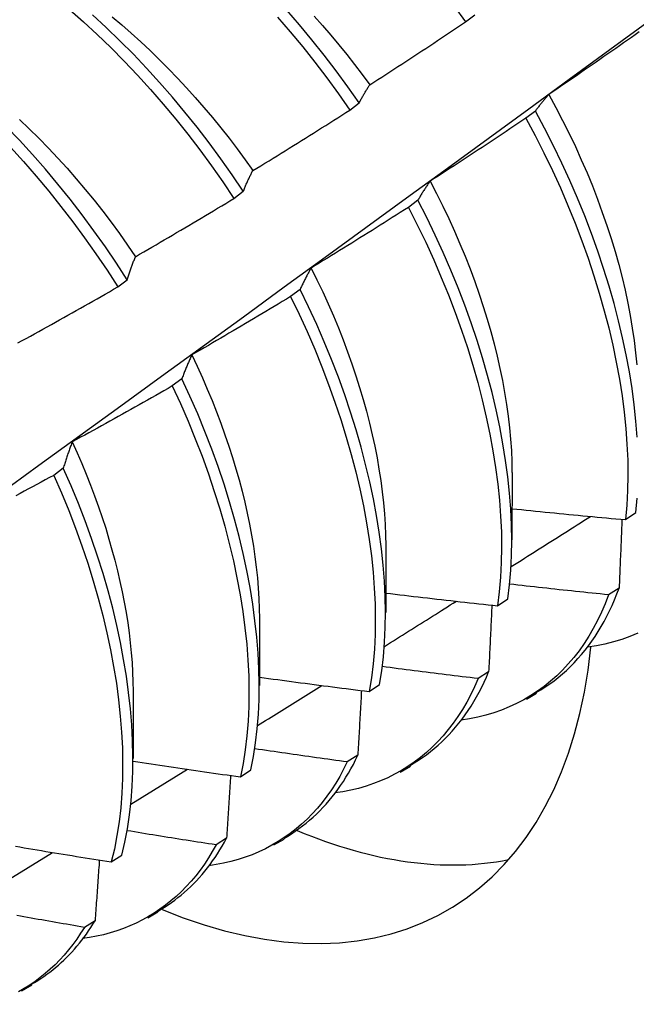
# Model space of a CAD drawing. Header units: inches. Extents: x 0 to 139, y -11 to 90.
# Tile 48 of 59: x 116.687 to 116.857, y 45.27 to 45.541. Entities that reach past the tile are written whole.
import ezdxf

# ---------------------------------------------------------------- set-up
doc = ezdxf.new("R2010")
doc.units = ezdxf.units.IN
doc.header["$LTSCALE"] = 8.352245
doc.header["$MEASUREMENT"] = 0
doc.layers.add('Visible Edges(ANSI)', color=7, linetype='Continuous', lineweight=25)

msp = doc.modelspace()

# ---------------------------------------------------------------- linework, layer by layer
at = {"layer": 'Visible Edges(ANSI)'}
for p, q in [((116.80971, 45.54035), (116.81229, 45.54231)), ((116.77785, 45.51605), (116.78042, 45.51802)), ((116.82899, 45.51578), (116.82638, 45.51379)), ((116.7459, 45.4917), (116.74848, 45.49367)), ((116.79661, 45.49121), (116.79399, 45.48922)), ((116.71387, 45.4673), (116.71646, 45.46928)), ((116.76412, 45.46662), (116.76149, 45.46463)), ((116.73154, 45.442), (116.72891, 45.44001)), ((116.69886, 45.41736), (116.69622, 45.41537)), ((116.82256, 45.41613), (116.82254, 45.39764)), ((116.85383, 45.40318), (116.85668, 45.4051)), ((116.78776, 45.39603), (116.78774, 45.37755)), ((116.85208, 45.38433), (116.84917, 45.38246)), ((116.81857, 45.37945), (116.82142, 45.38137)), ((116.75296, 45.37594), (116.75294, 45.35746)), ((116.81612, 45.36123), (116.81321, 45.35937)), ((116.71817, 45.35585), (116.71814, 45.33737)), ((116.78319, 45.35582), (116.78605, 45.35773)), ((116.82653, 45.35373), (116.82934, 45.35535)), ((116.78006, 45.33825), (116.77714, 45.3364)), ((116.71748, 45.32475), (116.73307, 45.3344)), ((116.7477, 45.33229), (116.75057, 45.33419)), ((116.79173, 45.33363), (116.79454, 45.33526)), ((116.74389, 45.31539), (116.74096, 45.31355)), ((116.75693, 45.31354), (116.75974, 45.31517)), ((116.68251, 45.30322), (116.69593, 45.31146)), ((116.71209, 45.30886), (116.71497, 45.31075)), ((116.72213, 45.29345), (116.72494, 45.29508)), ((116.70761, 45.29265), (116.70467, 45.29082)), ((116.68733, 45.27336), (116.69015, 45.27498))]:
    msp.add_line(p, q, dxfattribs=at)
at = {"layer": 'Visible Edges(ANSI)', "flags": 128}
for points in [[(116.71646, 45.46928), (116.71351, 45.47385), (116.71046, 45.47836), (116.70731, 45.4828), (116.70409, 45.48716), (116.70078, 45.49145), (116.69739, 45.49566), (116.69393, 45.49977), (116.69041, 45.5038), (116.68681, 45.50773), (116.68316, 45.51156), (116.67945, 45.51528), (116.67569, 45.5189), (116.67189, 45.5224), (116.66804, 45.52578), (116.66415, 45.52904), (116.66023, 45.53218), (116.65628, 45.53518), (116.6523, 45.53805), (116.6483, 45.54077), (116.64429, 45.54336)], [(116.70055, 45.54379), (116.7044, 45.5404), (116.7082, 45.53688), (116.71195, 45.53325), (116.71565, 45.52952), (116.7193, 45.52568), (116.72288, 45.52174), (116.7264, 45.5177), (116.72985, 45.51357), (116.73322, 45.50936), (116.73652, 45.50506), (116.73974, 45.50068), (116.74286, 45.49623), (116.7459, 45.4917)], [(116.78042, 45.51802), (116.7773, 45.52248), (116.77408, 45.52686), (116.77079, 45.53115), (116.76741, 45.53537), (116.76396, 45.5395), (116.76044, 45.54353)], [(116.80651, 45.54474), (116.80971, 45.54035)], [(116.61264, 45.36077), (116.62402, 45.36897), (116.63539, 45.37716), (116.64675, 45.38536), (116.6581, 45.39356), (116.66944, 45.40176), (116.68077, 45.40996), (116.69209, 45.41815), (116.7034, 45.42635), (116.71469, 45.43454), (116.72598, 45.44273), (116.73726, 45.45093), (116.74853, 45.45911), (116.75979, 45.4673), (116.77104, 45.47549), (116.78228, 45.48367), (116.79351, 45.49185), (116.80473, 45.50003), (116.81595, 45.5082), (116.82715, 45.51637), (116.83834, 45.52454), (116.84953, 45.53271), (116.8607, 45.54087)], [(116.64178, 45.54154), (116.6458, 45.53895), (116.64979, 45.53621), (116.65377, 45.53333), (116.65772, 45.53032), (116.66164, 45.52718), (116.66552, 45.52391), (116.66937, 45.52052), (116.67317, 45.517), (116.67692, 45.51338), (116.68063, 45.50965), (116.68428, 45.50581), (116.68786, 45.50187), (116.69139, 45.49784), (116.69484, 45.49372), (116.69822, 45.4895), (116.70152, 45.48521), (116.70474, 45.48084), (116.70788, 45.4764), (116.71092, 45.47188), (116.71387, 45.4673)], [(116.74848, 45.49367), (116.74544, 45.49819), (116.74231, 45.50264), (116.73909, 45.50701), (116.73578, 45.5113), (116.7324, 45.51551), (116.72895, 45.51963), (116.72542, 45.52366), (116.72183, 45.5276), (116.71818, 45.53143), (116.71448, 45.53516), (116.71072, 45.53878), (116.70692, 45.54228)], [(116.71232, 45.54171), (116.71497, 45.53949), (116.7176, 45.5372), (116.7202, 45.53485), (116.72278, 45.53244), (116.72533, 45.52997), (116.72785, 45.52744), (116.73035, 45.52486), (116.7328, 45.52221), (116.73523, 45.51952), (116.73762, 45.51678), (116.73997, 45.51399), (116.74228, 45.51115), (116.74455, 45.50826), (116.74678, 45.50533), (116.74896, 45.50236), (116.75109, 45.49935)], [(116.7579, 45.5416), (116.76141, 45.53756), (116.76486, 45.53343), (116.76823, 45.52921), (116.77152, 45.5249), (116.77473, 45.52052), (116.77785, 45.51605)], [(116.768, 45.54189), (116.7703, 45.53932), (116.77257, 45.53671), (116.7748, 45.53406), (116.777, 45.53136), (116.77915, 45.52861), (116.78127, 45.52583), (116.78335, 45.52301)], [(116.78335, 45.52301), (116.78446, 45.52372), (116.78556, 45.52443), (116.78667, 45.52515), (116.78777, 45.52586), (116.78887, 45.52658), (116.78998, 45.52729), (116.79108, 45.52801), (116.79218, 45.52873), (116.79328, 45.52944), (116.79438, 45.53016), (116.79548, 45.53089), (116.79658, 45.53161), (116.79768, 45.53233), (116.79878, 45.53305), (116.79987, 45.53378), (116.80097, 45.5345), (116.80206, 45.53523), (116.80316, 45.53596), (116.80425, 45.53669), (116.80535, 45.53742), (116.80644, 45.53815), (116.80753, 45.53888), (116.80862, 45.53961), (116.80971, 45.54035)], [(116.85761, 45.53757), (116.85653, 45.53681), (116.85545, 45.53605), (116.85438, 45.53529), (116.8533, 45.53453), (116.85222, 45.53378), (116.85114, 45.53302), (116.85006, 45.53227), (116.84898, 45.53151), (116.8479, 45.53076), (116.84681, 45.53001), (116.84573, 45.52926), (116.84465, 45.52851), (116.84356, 45.52776), (116.84248, 45.52702), (116.84139, 45.52627), (116.84031, 45.52552), (116.83922, 45.52478), (116.83813, 45.52404), (116.83704, 45.5233), (116.83596, 45.52255), (116.83487, 45.52181), (116.83378, 45.52108), (116.83269, 45.52034)], [(116.78042, 45.51802), (116.78054, 45.51824), (116.78066, 45.51846), (116.78078, 45.51868), (116.78089, 45.5189), (116.78101, 45.51911), (116.78113, 45.51933), (116.78125, 45.51954), (116.78137, 45.51975), (116.78149, 45.51997), (116.78161, 45.52018), (116.78173, 45.52039), (116.78185, 45.5206), (116.78198, 45.5208), (116.7821, 45.52101), (116.78222, 45.52122), (116.78235, 45.52142), (116.78247, 45.52162), (116.78259, 45.52182), (116.78272, 45.52202), (116.78285, 45.52222), (116.78297, 45.52242), (116.7831, 45.52262), (116.78322, 45.52282), (116.78335, 45.52301)], [(116.83269, 45.52034), (116.83252, 45.52016), (116.83236, 45.51998), (116.83221, 45.5198), (116.83205, 45.51962), (116.83189, 45.51944), (116.83173, 45.51925), (116.83157, 45.51907), (116.83142, 45.51888), (116.83126, 45.5187), (116.83111, 45.51851), (116.83095, 45.51832), (116.8308, 45.51813), (116.83064, 45.51794), (116.83049, 45.51775), (116.83034, 45.51756), (116.83019, 45.51736), (116.83004, 45.51717), (116.82989, 45.51697), (116.82974, 45.51678), (116.82959, 45.51658), (116.82944, 45.51638), (116.82929, 45.51618), (116.82914, 45.51598), (116.82899, 45.51578)], [(116.83269, 45.52034), (116.83463, 45.51678), (116.8365, 45.5132), (116.8383, 45.5096), (116.84002, 45.50599), (116.84166, 45.50237), (116.84323, 45.49875), (116.84471, 45.49512), (116.84612, 45.49149), (116.84745, 45.48786), (116.8487, 45.48424), (116.84987, 45.48063), (116.85096, 45.47704), (116.85196, 45.47346), (116.85288, 45.4699), (116.85372, 45.46637), (116.85447, 45.46287), (116.85514, 45.45939), (116.85572, 45.45595), (116.85621, 45.45255), (116.85662, 45.44919), (116.85693, 45.44587)], [(116.75109, 45.49935), (116.75221, 45.50003), (116.75333, 45.50072), (116.75445, 45.50141), (116.75557, 45.50209), (116.75669, 45.50278), (116.75781, 45.50347), (116.75893, 45.50416), (116.76005, 45.50485), (116.76117, 45.50555), (116.76228, 45.50624), (116.7634, 45.50693), (116.76451, 45.50763), (116.76563, 45.50833), (116.76674, 45.50902), (116.76786, 45.50972), (116.76897, 45.51042), (116.77008, 45.51112), (116.77119, 45.51182), (116.7723, 45.51253), (116.77341, 45.51323), (116.77452, 45.51393), (116.77563, 45.51464), (116.77674, 45.51535), (116.77785, 45.51605)], [(116.6868, 45.51346), (116.68949, 45.51089), (116.69215, 45.50826), (116.69478, 45.50556), (116.69737, 45.5028), (116.69992, 45.49999), (116.70244, 45.49712), (116.70491, 45.49419), (116.70734, 45.49122), (116.70972, 45.48819), (116.71206, 45.48512), (116.71434, 45.482), (116.71658, 45.47884), (116.71876, 45.47564)], [(116.82638, 45.51379), (116.82529, 45.51306), (116.82419, 45.51232), (116.8231, 45.51159), (116.822, 45.51086), (116.82091, 45.51013), (116.81981, 45.5094), (116.81872, 45.50867), (116.81762, 45.50794), (116.81652, 45.50721), (116.81542, 45.50649), (116.81432, 45.50576), (116.81322, 45.50504), (116.81212, 45.50432), (116.81102, 45.5036), (116.80992, 45.50288), (116.80881, 45.50216), (116.80771, 45.50144), (116.80661, 45.50072), (116.8055, 45.5), (116.8044, 45.49929), (116.80329, 45.49857), (116.80218, 45.49786), (116.80108, 45.49715), (116.79997, 45.49644)], [(116.82638, 45.51379), (116.82893, 45.50903), (116.83136, 45.50424), (116.83368, 45.49943), (116.83589, 45.4946), (116.83798, 45.48975), (116.83994, 45.4849), (116.84179, 45.48005), (116.84352, 45.4752), (116.84513, 45.47037), (116.84662, 45.46555), (116.84798, 45.46076), (116.84921, 45.45599), (116.85032, 45.45126), (116.8513, 45.44657), (116.85215, 45.44193), (116.85288, 45.43733), (116.85347, 45.4328), (116.85393, 45.42833), (116.85425, 45.42393), (116.85444, 45.4196), (116.8545, 45.41536), (116.85441, 45.41121), (116.85419, 45.40714), (116.85383, 45.40318)], [(116.85704, 45.42588), (116.85671, 45.43029), (116.85624, 45.43477), (116.85564, 45.4393), (116.85491, 45.4439), (116.85404, 45.44855), (116.85305, 45.45324), (116.85193, 45.45798), (116.85069, 45.46274), (116.84932, 45.46754), (116.84782, 45.47236), (116.84621, 45.4772), (116.84447, 45.48204), (116.84261, 45.48689), (116.84063, 45.49174), (116.83854, 45.49659), (116.83632, 45.50142), (116.83399, 45.50623), (116.83155, 45.51102), (116.82899, 45.51578)], [(116.74848, 45.49367), (116.74859, 45.49392), (116.74869, 45.49417), (116.7488, 45.49442), (116.7489, 45.49466), (116.74901, 45.49491), (116.74911, 45.49515), (116.74922, 45.4954), (116.74932, 45.49564), (116.74943, 45.49588), (116.74954, 45.49612), (116.74965, 45.49636), (116.74975, 45.49659), (116.74986, 45.49683), (116.74997, 45.49706), (116.75008, 45.4973), (116.75019, 45.49753), (116.7503, 45.49776), (116.75041, 45.49799), (116.75053, 45.49822), (116.75064, 45.49845), (116.75075, 45.49868), (116.75086, 45.4989), (116.75097, 45.49913), (116.75109, 45.49935)], [(116.79997, 45.49644), (116.79982, 45.49623), (116.79968, 45.49602), (116.79953, 45.49582), (116.79939, 45.49561), (116.79924, 45.4954), (116.7991, 45.49519), (116.79895, 45.49497), (116.79881, 45.49476), (116.79867, 45.49455), (116.79853, 45.49433), (116.79839, 45.49412), (116.79825, 45.4939), (116.79811, 45.49368), (116.79797, 45.49346), (116.79783, 45.49324), (116.79769, 45.49302), (116.79755, 45.4928), (116.79742, 45.49257), (116.79728, 45.49235), (116.79714, 45.49212), (116.79701, 45.4919), (116.79687, 45.49167), (116.79674, 45.49144), (116.79661, 45.49121)], [(116.79997, 45.49644), (116.80176, 45.49302), (116.80347, 45.48958), (116.80512, 45.48613), (116.8067, 45.48267), (116.80821, 45.47921), (116.80964, 45.47574), (116.811, 45.47227), (116.81229, 45.46881), (116.81351, 45.46535), (116.81465, 45.4619), (116.81572, 45.45846), (116.81671, 45.45503), (116.81762, 45.45163), (116.81846, 45.44824), (116.81923, 45.44487), (116.81991, 45.44154), (116.82052, 45.43823), (116.82105, 45.43495), (116.8215, 45.43171), (116.82187, 45.42851), (116.82216, 45.42534), (116.82237, 45.42223), (116.8225, 45.41915), (116.82254, 45.41613)], [(116.71876, 45.47564), (116.7199, 45.4763), (116.72103, 45.47695), (116.72217, 45.47761), (116.72331, 45.47827), (116.72444, 45.47894), (116.72558, 45.4796), (116.72671, 45.48026), (116.72784, 45.48093), (116.72898, 45.48159), (116.73011, 45.48226), (116.73124, 45.48293), (116.73237, 45.4836), (116.7335, 45.48427), (116.73463, 45.48494), (116.73576, 45.48561), (116.73689, 45.48628), (116.73802, 45.48696), (116.73915, 45.48763), (116.74027, 45.48831), (116.7414, 45.48899), (116.74253, 45.48966), (116.74365, 45.49034), (116.74478, 45.49102), (116.7459, 45.4917)], [(116.79399, 45.48922), (116.79288, 45.48851), (116.79176, 45.48781), (116.79065, 45.4871), (116.78954, 45.4864), (116.78843, 45.48569), (116.78732, 45.48499), (116.7862, 45.48429), (116.78509, 45.48359), (116.78397, 45.48289), (116.78286, 45.48219), (116.78174, 45.48149), (116.78062, 45.48079), (116.7795, 45.4801), (116.77839, 45.4794), (116.77727, 45.47871), (116.77615, 45.47802), (116.77503, 45.47732), (116.77391, 45.47663), (116.77279, 45.47594), (116.77166, 45.47525), (116.77054, 45.47457), (116.76942, 45.47388), (116.76829, 45.4732), (116.76717, 45.47251)], [(116.79399, 45.48922), (116.79643, 45.48443), (116.79876, 45.47962), (116.80098, 45.47479), (116.80307, 45.46995), (116.80505, 45.4651), (116.8069, 45.46025), (116.80864, 45.4554), (116.81025, 45.45057), (116.81174, 45.44575), (116.8131, 45.44095), (116.81434, 45.43619), (116.81546, 45.43146), (116.81644, 45.42676), (116.8173, 45.42212), (116.81803, 45.41752), (116.81862, 45.41298), (116.81909, 45.40851), (116.81942, 45.40411), (116.81962, 45.39978), (116.81968, 45.39553), (116.81961, 45.39136), (116.8194, 45.38729), (116.81906, 45.38332), (116.81857, 45.37945)], [(116.82142, 45.38137), (116.8219, 45.38524), (116.82224, 45.38922), (116.82243, 45.3933), (116.82249, 45.39747), (116.82242, 45.40172), (116.82221, 45.40606), (116.82187, 45.41047), (116.82139, 45.41495), (116.82079, 45.41949), (116.82005, 45.42409), (116.81918, 45.42874), (116.81819, 45.43344), (116.81707, 45.43817), (116.81582, 45.44294), (116.81444, 45.44774), (116.81294, 45.45256), (116.81132, 45.45739), (116.80958, 45.46224), (116.80771, 45.46709), (116.80573, 45.47194), (116.80362, 45.47678), (116.8014, 45.48161), (116.79906, 45.48642), (116.79661, 45.49121)], [(116.71646, 45.46928), (116.71655, 45.46955), (116.71665, 45.46983), (116.71674, 45.47011), (116.71683, 45.47038), (116.71692, 45.47065), (116.71701, 45.47093), (116.71711, 45.4712), (116.7172, 45.47147), (116.7173, 45.47174), (116.71739, 45.47201), (116.71749, 45.47227), (116.71758, 45.47254), (116.71768, 45.4728), (116.71777, 45.47307), (116.71787, 45.47333), (116.71797, 45.47359), (116.71806, 45.47385), (116.71816, 45.47411), (116.71826, 45.47437), (116.71836, 45.47462), (116.71846, 45.47488), (116.71856, 45.47513), (116.71866, 45.47539), (116.71876, 45.47564)], [(116.76717, 45.47251), (116.76704, 45.47228), (116.7669, 45.47204), (116.76677, 45.47181), (116.76664, 45.47157), (116.76651, 45.47133), (116.76638, 45.47109), (116.76625, 45.47085), (116.76612, 45.47061), (116.76599, 45.47037), (116.76586, 45.47013), (116.76574, 45.46988), (116.76561, 45.46964), (116.76548, 45.46939), (116.76536, 45.46915), (116.76523, 45.4689), (116.76511, 45.46865), (116.76498, 45.4684), (116.76486, 45.46815), (116.76473, 45.46789), (116.76461, 45.46764), (116.76449, 45.46739), (116.76437, 45.46713), (116.76424, 45.46687), (116.76412, 45.46662)], [(116.76717, 45.47251), (116.7688, 45.46923), (116.77038, 45.46594), (116.77188, 45.46265), (116.77332, 45.45935), (116.77469, 45.45604), (116.776, 45.45273), (116.77724, 45.44943), (116.77842, 45.44613), (116.77952, 45.44284), (116.78056, 45.43956), (116.78153, 45.43629), (116.78243, 45.43303), (116.78327, 45.4298), (116.78403, 45.42658), (116.78472, 45.42338), (116.78534, 45.42021), (116.78589, 45.41707), (116.78637, 45.41395), (116.78678, 45.41087), (116.78712, 45.40783), (116.78738, 45.40482), (116.78757, 45.40185), (116.78769, 45.39893), (116.78773, 45.39605)], [(116.68636, 45.45188), (116.68751, 45.45251), (116.68866, 45.45314), (116.68982, 45.45378), (116.69097, 45.45441), (116.69212, 45.45504), (116.69327, 45.45568), (116.69442, 45.45632), (116.69557, 45.45696), (116.69672, 45.45759), (116.69786, 45.45823), (116.69901, 45.45887), (116.70016, 45.45952), (116.7013, 45.46016), (116.70245, 45.4608), (116.70359, 45.46145), (116.70474, 45.4621), (116.70588, 45.46274), (116.70703, 45.46339), (116.70817, 45.46404), (116.70931, 45.46469), (116.71045, 45.46534), (116.71159, 45.46599), (116.71273, 45.46665), (116.71387, 45.4673)], [(116.76149, 45.46463), (116.76037, 45.46395), (116.75924, 45.46327), (116.75811, 45.46259), (116.75698, 45.46191), (116.75586, 45.46123), (116.75473, 45.46056), (116.7536, 45.45988), (116.75246, 45.45921), (116.75133, 45.45853), (116.7502, 45.45786), (116.74907, 45.45719), (116.74793, 45.45652), (116.7468, 45.45585), (116.74567, 45.45518), (116.74453, 45.45452), (116.7434, 45.45385), (116.74226, 45.45319), (116.74112, 45.45252), (116.73998, 45.45186), (116.73885, 45.4512), (116.73771, 45.45054), (116.73657, 45.44988), (116.73543, 45.44922), (116.73429, 45.44857)], [(116.76149, 45.46463), (116.76384, 45.45981), (116.76606, 45.45498), (116.76817, 45.45014), (116.77015, 45.44529), (116.77201, 45.44044), (116.77376, 45.43559), (116.77537, 45.43076), (116.77687, 45.42594), (116.77824, 45.42115), (116.77948, 45.41638), (116.7806, 45.41165), (116.78159, 45.40695), (116.78245, 45.40231), (116.78318, 45.39771), (116.78378, 45.39317), (116.78425, 45.38869), (116.78459, 45.38428), (116.78479, 45.37995), (116.78487, 45.37569), (116.7848, 45.37152), (116.78461, 45.36745), (116.78427, 45.36347), (116.7838, 45.35959), (116.78319, 45.35582)], [(116.78605, 45.35773), (116.78665, 45.3615), (116.78712, 45.36539), (116.78744, 45.36938), (116.78763, 45.37346), (116.78768, 45.37764), (116.7876, 45.3819), (116.78738, 45.38624), (116.78703, 45.39065), (116.78655, 45.39513), (116.78594, 45.39968), (116.7852, 45.40428), (116.78433, 45.40893), (116.78333, 45.41363), (116.7822, 45.41837), (116.78095, 45.42313), (116.77957, 45.42793), (116.77807, 45.43275), (116.77644, 45.43759), (116.77469, 45.44243), (116.77282, 45.44728), (116.77082, 45.45213), (116.76871, 45.45697), (116.76648, 45.4618), (116.76412, 45.46662)], [(116.73429, 45.44857), (116.73417, 45.44831), (116.73405, 45.44804), (116.73393, 45.44778), (116.73381, 45.44751), (116.73369, 45.44725), (116.73357, 45.44698), (116.73346, 45.44671), (116.73334, 45.44645), (116.73322, 45.44618), (116.73311, 45.4459), (116.73299, 45.44563), (116.73288, 45.44536), (116.73277, 45.44509), (116.73265, 45.44481), (116.73254, 45.44453), (116.73243, 45.44426), (116.73231, 45.44398), (116.7322, 45.4437), (116.73209, 45.44342), (116.73198, 45.44314), (116.73187, 45.44285), (116.73176, 45.44257), (116.73165, 45.44228), (116.73154, 45.442)], [(116.73429, 45.44857), (116.73578, 45.44544), (116.7372, 45.4423), (116.73857, 45.43916), (116.73988, 45.43602), (116.74113, 45.43287), (116.74231, 45.42973), (116.74344, 45.42659), (116.7445, 45.42346), (116.7455, 45.42034), (116.74644, 45.41722), (116.74732, 45.41412), (116.74814, 45.41104), (116.74889, 45.40797), (116.74958, 45.40492), (116.7502, 45.40189), (116.75077, 45.39889), (116.75126, 45.39591), (116.7517, 45.39296), (116.75206, 45.39004), (116.75237, 45.38715), (116.7526, 45.3843), (116.75278, 45.38148), (116.75288, 45.3787), (116.75292, 45.37596)], [(116.72891, 45.44001), (116.72776, 45.43935), (116.72662, 45.4387), (116.72548, 45.43805), (116.72433, 45.4374), (116.72319, 45.43675), (116.72204, 45.4361), (116.7209, 45.43545), (116.71975, 45.43481), (116.7186, 45.43416), (116.71745, 45.43352), (116.7163, 45.43287), (116.71516, 45.43223), (116.71401, 45.43159), (116.71286, 45.43095), (116.7117, 45.43031), (116.71055, 45.42967), (116.7094, 45.42904), (116.70825, 45.4284), (116.7071, 45.42777), (116.70594, 45.42713), (116.70479, 45.4265), (116.70363, 45.42587), (116.70248, 45.42524), (116.70132, 45.42461)], [(116.72891, 45.44001), (116.73114, 45.43518), (116.73326, 45.43033), (116.73525, 45.42548), (116.73713, 45.42063), (116.73887, 45.41579), (116.7405, 45.41095), (116.742, 45.40614), (116.74337, 45.40134), (116.74462, 45.39657), (116.74574, 45.39184), (116.74673, 45.38714), (116.7476, 45.38249), (116.74833, 45.3779), (116.74894, 45.37335), (116.74942, 45.36887), (116.74976, 45.36446), (116.74997, 45.36012), (116.75005, 45.35586), (116.75, 45.35169), (116.74981, 45.3476), (116.74948, 45.34362), (116.74903, 45.33973), (116.74843, 45.33595), (116.7477, 45.33229)], [(116.75057, 45.33419), (116.75129, 45.33786), (116.75188, 45.34164), (116.75233, 45.34554), (116.75264, 45.34953), (116.75282, 45.35362), (116.75286, 45.35781), (116.75277, 45.36207), (116.75255, 45.36642), (116.7522, 45.37083), (116.75171, 45.37532), (116.75109, 45.37987), (116.75035, 45.38447), (116.74947, 45.38912), (116.74847, 45.39382), (116.74734, 45.39856), (116.74608, 45.40333), (116.7447, 45.40813), (116.74319, 45.41294), (116.74156, 45.41778), (116.7398, 45.42263), (116.73792, 45.42748), (116.73591, 45.43233), (116.73379, 45.43717), (116.73154, 45.442)], [(116.70132, 45.42461), (116.70121, 45.42432), (116.70111, 45.42403), (116.701, 45.42374), (116.70089, 45.42344), (116.70079, 45.42315), (116.70068, 45.42285), (116.70058, 45.42256), (116.70047, 45.42226), (116.70037, 45.42196), (116.70026, 45.42166), (116.70016, 45.42136), (116.70006, 45.42106), (116.69996, 45.42076), (116.69985, 45.42046), (116.69975, 45.42015), (116.69965, 45.41985), (116.69955, 45.41954), (116.69945, 45.41923), (116.69935, 45.41892), (116.69925, 45.41861), (116.69916, 45.4183), (116.69906, 45.41799), (116.69896, 45.41768), (116.69886, 45.41736)], [(116.70132, 45.42461), (116.70267, 45.42163), (116.70396, 45.41865), (116.70519, 45.41567), (116.70638, 45.41269), (116.7075, 45.4097), (116.70857, 45.40673), (116.70959, 45.40376), (116.71055, 45.40079), (116.71145, 45.39784), (116.71229, 45.3949), (116.71308, 45.39197), (116.71382, 45.38905), (116.71449, 45.38615), (116.71511, 45.38327), (116.71567, 45.38041), (116.71618, 45.37757), (116.71662, 45.37476), (116.71701, 45.37197), (116.71734, 45.36921), (116.71761, 45.36648), (116.71783, 45.36378), (116.71798, 45.36111), (116.71807, 45.35847), (116.71811, 45.35588)], [(116.71497, 45.31075), (116.71581, 45.31431), (116.71652, 45.31799), (116.7171, 45.32179), (116.71753, 45.32569), (116.71784, 45.32969), (116.71801, 45.33379), (116.71805, 45.33798), (116.71795, 45.34225), (116.71772, 45.34659), (116.71736, 45.35102), (116.71687, 45.3555), (116.71625, 45.36005), (116.7155, 45.36466), (116.71462, 45.36931), (116.71362, 45.37401), (116.71248, 45.37875), (116.71122, 45.38352), (116.70983, 45.38832), (116.70831, 45.39314), (116.70667, 45.39797), (116.70491, 45.40282), (116.70302, 45.40767), (116.701, 45.41252), (116.69886, 45.41736)], [(116.69622, 45.41537), (116.69506, 45.41475), (116.6939, 45.41412), (116.69274, 45.4135), (116.69158, 45.41287), (116.69042, 45.41225), (116.68926, 45.41163), (116.6881, 45.41101), (116.68694, 45.41039), (116.68577, 45.40977)], [(116.69622, 45.41537), (116.69835, 45.41053), (116.70035, 45.40568), (116.70223, 45.40083), (116.70399, 45.39598), (116.70562, 45.39115), (116.70713, 45.38633), (116.70851, 45.38153), (116.70976, 45.37676), (116.71089, 45.37203), (116.71188, 45.36733), (116.71275, 45.36268), (116.71349, 45.35808), (116.7141, 45.35354), (116.71458, 45.34905), (116.71493, 45.34464), (116.71515, 45.3403), (116.71523, 45.33603), (116.71519, 45.33185), (116.71501, 45.32776), (116.71469, 45.32377), (116.71424, 45.31987), (116.71366, 45.31609), (116.71294, 45.31241), (116.71209, 45.30886)], [(116.85668, 45.4051), (116.85703, 45.40907)], [(116.82255, 45.4062), (116.82385, 45.40607), (116.82515, 45.40593), (116.82645, 45.4058), (116.82776, 45.40567), (116.82906, 45.40553), (116.83036, 45.4054), (116.83166, 45.40527), (116.83297, 45.40514), (116.83427, 45.40501), (116.83557, 45.40488), (116.83688, 45.40476), (116.83818, 45.40463), (116.83948, 45.40451), (116.84079, 45.40438), (116.84209, 45.40426), (116.8434, 45.40413), (116.8447, 45.40401), (116.846, 45.40389), (116.84731, 45.40377), (116.84861, 45.40365), (116.84992, 45.40353), (116.85122, 45.40341), (116.85253, 45.40329), (116.85383, 45.40318)], [(116.8223, 45.39022), (116.82322, 45.39079), (116.82413, 45.39137), (116.82504, 45.39195), (116.82596, 45.39252), (116.82687, 45.3931), (116.82778, 45.39368), (116.8287, 45.39425), (116.82961, 45.39483), (116.83052, 45.39541), (116.83144, 45.39598), (116.83235, 45.39656), (116.83326, 45.39714), (116.83417, 45.39772), (116.83509, 45.39829), (116.836, 45.39887), (116.83691, 45.39945), (116.83782, 45.40003), (116.83874, 45.4006), (116.83965, 45.40118), (116.84056, 45.40176), (116.84147, 45.40234), (116.84239, 45.40291), (116.8433, 45.40349), (116.84421, 45.40407)], [(116.85285, 45.40327), (116.85282, 45.40248), (116.85279, 45.4017), (116.85276, 45.40091), (116.85273, 45.40013), (116.8527, 45.39934), (116.85266, 45.39856), (116.85263, 45.39777), (116.8526, 45.39698), (116.85257, 45.3962), (116.85254, 45.39541), (116.85251, 45.39462), (116.85247, 45.39383), (116.85244, 45.39304), (116.85241, 45.39225), (116.85238, 45.39146), (116.85234, 45.39067), (116.85231, 45.38988), (116.85228, 45.38909), (116.85224, 45.3883), (116.85221, 45.38751), (116.85218, 45.38671), (116.85214, 45.38592), (116.85211, 45.38513), (116.85208, 45.38433)], [(116.78775, 45.38296), (116.78903, 45.38281), (116.79031, 45.38265), (116.79159, 45.3825), (116.79288, 45.38235), (116.79416, 45.3822), (116.79544, 45.38204), (116.79673, 45.38189), (116.79801, 45.38174), (116.79929, 45.38159), (116.80058, 45.38145), (116.80186, 45.3813), (116.80315, 45.38115), (116.80443, 45.38101), (116.80572, 45.38086), (116.807, 45.38072), (116.80829, 45.38057), (116.80957, 45.38043), (116.81086, 45.38029), (116.81214, 45.38015), (116.81343, 45.38001), (116.81471, 45.37987), (116.816, 45.37973), (116.81728, 45.37959), (116.81857, 45.37945)], [(116.84917, 45.38246), (116.84804, 45.38258), (116.8469, 45.38269), (116.84576, 45.38281), (116.84463, 45.38292), (116.84349, 45.38304), (116.84235, 45.38316), (116.84122, 45.38328), (116.84008, 45.3834), (116.83895, 45.38352), (116.83781, 45.38364), (116.83667, 45.38376), (116.83554, 45.38388), (116.8344, 45.384), (116.83327, 45.38413), (116.83213, 45.38425), (116.831, 45.38437), (116.82986, 45.3845), (116.82873, 45.38463), (116.82759, 45.38475), (116.82646, 45.38488), (116.82532, 45.38501), (116.82419, 45.38514), (116.82305, 45.38527), (116.82192, 45.3854)], [(116.82924, 45.35552), (116.8305, 45.35628), (116.83174, 45.35707), (116.83295, 45.35791), (116.83414, 45.35879), (116.8353, 45.3597), (116.83644, 45.36066), (116.83755, 45.36165), (116.83864, 45.36269), (116.8397, 45.36376), (116.84073, 45.36487), (116.84173, 45.36602), (116.84271, 45.36721), (116.84366, 45.36843), (116.84458, 45.3697), (116.84546, 45.371), (116.84632, 45.37233), (116.84715, 45.37371), (116.84795, 45.37512), (116.84872, 45.37656), (116.84945, 45.37805), (116.85016, 45.37956), (116.85083, 45.38112), (116.85147, 45.38271), (116.85208, 45.38433)], [(116.78737, 45.36825), (116.7882, 45.36877), (116.78903, 45.36929), (116.78986, 45.36981), (116.79068, 45.37033), (116.79151, 45.37085), (116.79234, 45.37136), (116.79316, 45.37188), (116.79399, 45.3724), (116.79481, 45.37292), (116.79564, 45.37344), (116.79647, 45.37396), (116.79729, 45.37448), (116.79812, 45.375), (116.79895, 45.37551), (116.79977, 45.37603), (116.8006, 45.37655), (116.80142, 45.37707), (116.80225, 45.37759), (116.80308, 45.37811), (116.8039, 45.37863), (116.80473, 45.37915), (116.80555, 45.37967), (116.80638, 45.38019), (116.80721, 45.38071)], [(116.84917, 45.38246), (116.84823, 45.38001), (116.84721, 45.37764), (116.84612, 45.37536), (116.84495, 45.37315), (116.84372, 45.37104), (116.84241, 45.369), (116.84103, 45.36706), (116.83959, 45.3652), (116.83808, 45.36342), (116.8365, 45.36174), (116.83487, 45.36014), (116.83317, 45.35864), (116.83141, 45.35722), (116.8296, 45.3559), (116.82772, 45.35467), (116.8258, 45.35354), (116.82381, 45.3525), (116.82178, 45.35155), (116.81969, 45.3507), (116.81756, 45.34995), (116.81537, 45.3493), (116.81315, 45.34874), (116.81087, 45.34828), (116.80855, 45.34793)], [(116.817, 45.37962), (116.81697, 45.37886), (116.81693, 45.3781), (116.8169, 45.37733), (116.81686, 45.37657), (116.81683, 45.37581), (116.81679, 45.37505), (116.81675, 45.37428), (116.81672, 45.37352), (116.81668, 45.37275), (116.81665, 45.37199), (116.81661, 45.37122), (116.81657, 45.37046), (116.81654, 45.36969), (116.8165, 45.36892), (116.81646, 45.36816), (116.81643, 45.36739), (116.81639, 45.36662), (116.81635, 45.36585), (116.81631, 45.36508), (116.81627, 45.36431), (116.81624, 45.36354), (116.8162, 45.36277), (116.81616, 45.362), (116.81612, 45.36123)], [(116.85721, 45.37191), (116.85503, 45.37099), (116.8528, 45.37017), (116.85052, 45.36946), (116.84818, 45.36886), (116.8458, 45.36838), (116.84336, 45.368)], [(116.81321, 45.35937), (116.81211, 45.3595), (116.81101, 45.35963), (116.80991, 45.35977), (116.80881, 45.3599), (116.80771, 45.36003), (116.80661, 45.36016), (116.80551, 45.3603), (116.80441, 45.36043), (116.8033, 45.36057), (116.8022, 45.36071), (116.8011, 45.36084), (116.8, 45.36098), (116.7989, 45.36112), (116.79781, 45.36126), (116.79671, 45.36139), (116.79561, 45.36153), (116.79451, 45.36168), (116.79341, 45.36182), (116.79231, 45.36196), (116.79121, 45.3621), (116.79011, 45.36224), (116.78901, 45.36239), (116.78791, 45.36253), (116.78682, 45.36268)], [(116.75294, 45.35978), (116.7542, 45.35961), (116.75546, 45.35943), (116.75672, 45.35926), (116.75798, 45.35909), (116.75924, 45.35892), (116.7605, 45.35875), (116.76175, 45.35858), (116.76301, 45.35841), (116.76427, 45.35825), (116.76553, 45.35808), (116.76679, 45.35791), (116.76805, 45.35775), (116.76931, 45.35758), (116.77058, 45.35742), (116.77184, 45.35726), (116.7731, 45.35709), (116.77436, 45.35693), (116.77562, 45.35677), (116.77688, 45.35661), (116.77814, 45.35645), (116.77941, 45.35629), (116.78067, 45.35613), (116.78193, 45.35598), (116.78319, 45.35582)], [(116.81321, 45.35937), (116.81223, 45.35714), (116.81119, 45.35497), (116.81008, 45.35289), (116.8089, 45.35088), (116.80766, 45.34895), (116.80636, 45.3471), (116.805, 45.34532), (116.80357, 45.34363), (116.80209, 45.34202), (116.80055, 45.34048), (116.79896, 45.33903), (116.79731, 45.33766), (116.79561, 45.33637), (116.79385, 45.33517), (116.79205, 45.33405), (116.79019, 45.33301), (116.78829, 45.33206), (116.78634, 45.3312), (116.78435, 45.33042), (116.78231, 45.32973), (116.78023, 45.32913), (116.77811, 45.32862), (116.77595, 45.32819), (116.77374, 45.32786)], [(116.79444, 45.33543), (116.79561, 45.33612), (116.79676, 45.33685), (116.79788, 45.33761), (116.79898, 45.33841), (116.80007, 45.33924), (116.80113, 45.3401), (116.80217, 45.341), (116.80318, 45.34193), (116.80417, 45.3429), (116.80515, 45.3439), (116.80609, 45.34493), (116.80702, 45.34599), (116.80791, 45.34708), (116.80879, 45.34821), (116.80964, 45.34937), (116.81046, 45.35056), (116.81126, 45.35179), (116.81204, 45.35304), (116.81279, 45.35433), (116.81351, 45.35565), (116.8142, 45.357), (116.81487, 45.35838), (116.81551, 45.35979), (116.81612, 45.36123)], [(116.75243, 45.34643), (116.75317, 45.34689), (116.75391, 45.34735), (116.75465, 45.34781), (116.75539, 45.34827), (116.75613, 45.34873), (116.75686, 45.34919), (116.7576, 45.34965), (116.75834, 45.35011), (116.75908, 45.35057), (116.75982, 45.35103), (116.76056, 45.35149), (116.7613, 45.35195), (116.76204, 45.35242), (116.76278, 45.35288), (116.76351, 45.35334), (116.76425, 45.3538), (116.76499, 45.35426), (116.76573, 45.35472), (116.76647, 45.35518), (116.76721, 45.35564), (116.76794, 45.3561), (116.76868, 45.35656), (116.76942, 45.35702), (116.77016, 45.35748)], [(116.78105, 45.35609), (116.78101, 45.35535), (116.78097, 45.35461), (116.78093, 45.35387), (116.78089, 45.35313), (116.78085, 45.35239), (116.78081, 45.35165), (116.78077, 45.35091), (116.78073, 45.35016), (116.78069, 45.34942), (116.78064, 45.34868), (116.7806, 45.34794), (116.78056, 45.3472), (116.78052, 45.34645), (116.78048, 45.34571), (116.78044, 45.34496), (116.7804, 45.34422), (116.78036, 45.34348), (116.78031, 45.34273), (116.78027, 45.34198), (116.78023, 45.34124), (116.78019, 45.34049), (116.78014, 45.33975), (116.7801, 45.339), (116.78006, 45.33825)], [(116.77714, 45.3364), (116.77608, 45.33655), (116.77501, 45.33669), (116.77395, 45.33684), (116.77289, 45.33698), (116.77182, 45.33713), (116.77076, 45.33728), (116.7697, 45.33742), (116.76864, 45.33757), (116.76757, 45.33772), (116.76651, 45.33787), (116.76545, 45.33802), (116.76439, 45.33817), (116.76333, 45.33832), (116.76226, 45.33848), (116.7612, 45.33863), (116.76014, 45.33878), (116.75908, 45.33894), (116.75802, 45.33909), (116.75696, 45.33925), (116.7559, 45.3394), (116.75484, 45.33956), (116.75378, 45.33971), (116.75272, 45.33987), (116.75166, 45.34003)], [(116.75965, 45.31533), (116.76072, 45.31597), (116.76177, 45.31663), (116.76281, 45.31732), (116.76382, 45.31804), (116.76482, 45.31878), (116.76581, 45.31956), (116.76677, 45.32036), (116.76771, 45.32119), (116.76864, 45.32205), (116.76954, 45.32294), (116.77043, 45.32386), (116.7713, 45.3248), (116.77214, 45.32577), (116.77297, 45.32677), (116.77377, 45.3278), (116.77456, 45.32885), (116.77532, 45.32993), (116.77607, 45.33104), (116.77679, 45.33218), (116.77749, 45.33334), (116.77816, 45.33453), (116.77882, 45.33574), (116.77945, 45.33698), (116.78006, 45.33825)], [(116.71814, 45.33665), (116.71937, 45.33646), (116.7206, 45.33627), (116.72183, 45.33608), (116.72306, 45.33589), (116.72429, 45.33571), (116.72552, 45.33552), (116.72675, 45.33534), (116.72798, 45.33515), (116.72921, 45.33497), (116.73044, 45.33478), (116.73167, 45.3346), (116.7329, 45.33442), (116.73414, 45.33424), (116.73537, 45.33406), (116.7366, 45.33388), (116.73783, 45.3337), (116.73906, 45.33352), (116.7403, 45.33334), (116.74153, 45.33316), (116.74276, 45.33299), (116.744, 45.33281), (116.74523, 45.33264), (116.74646, 45.33246), (116.7477, 45.33229)], [(116.77714, 45.3364), (116.77614, 45.33437), (116.77507, 45.33241), (116.77395, 45.33052), (116.77278, 45.3287), (116.77154, 45.32695), (116.77025, 45.32527), (116.76891, 45.32366), (116.76751, 45.32212), (116.76607, 45.32066), (116.76457, 45.31927), (116.76302, 45.31796), (116.76143, 45.31671), (116.75978, 45.31555), (116.7581, 45.31446), (116.75636, 45.31344), (116.75459, 45.3125), (116.75277, 45.31164), (116.75091, 45.31085), (116.74901, 45.31014), (116.74707, 45.30952), (116.74509, 45.30896), (116.74307, 45.30849), (116.74102, 45.3081), (116.73894, 45.30779)], [(116.74498, 45.33267), (116.74494, 45.33195), (116.74489, 45.33124), (116.74485, 45.33052), (116.7448, 45.3298), (116.74476, 45.32909), (116.74471, 45.32837), (116.74467, 45.32765), (116.74462, 45.32693), (116.74458, 45.32621), (116.74453, 45.32549), (116.74449, 45.32477), (116.74444, 45.32405), (116.7444, 45.32333), (116.74435, 45.32261), (116.74431, 45.32189), (116.74426, 45.32117), (116.74421, 45.32045), (116.74417, 45.31973), (116.74412, 45.31901), (116.74407, 45.31828), (116.74403, 45.31756), (116.74398, 45.31684), (116.74393, 45.31611), (116.74389, 45.31539)], [(116.74096, 45.31355), (116.73994, 45.31371), (116.73891, 45.31386), (116.73789, 45.31402), (116.73687, 45.31418), (116.73584, 45.31434), (116.73482, 45.3145), (116.7338, 45.31466), (116.73278, 45.31482), (116.73176, 45.31498), (116.73073, 45.31514), (116.72971, 45.3153), (116.72869, 45.31546), (116.72767, 45.31563), (116.72665, 45.31579), (116.72563, 45.31595), (116.7246, 45.31612), (116.72358, 45.31628), (116.72256, 45.31645), (116.72154, 45.31662), (116.72052, 45.31678), (116.7195, 45.31695), (116.71848, 45.31712), (116.71746, 45.31729), (116.71644, 45.31745)], [(116.72486, 45.29523), (116.72583, 45.29581), (116.72679, 45.2964), (116.72774, 45.29702), (116.72866, 45.29766), (116.72958, 45.29833), (116.73048, 45.29902), (116.73136, 45.29973), (116.73223, 45.30047), (116.73309, 45.30123), (116.73392, 45.30201), (116.73475, 45.30282), (116.73555, 45.30365), (116.73634, 45.3045), (116.73711, 45.30538), (116.73787, 45.30628), (116.73861, 45.3072), (116.73933, 45.30815), (116.74004, 45.30911), (116.74072, 45.3101), (116.74139, 45.31112), (116.74204, 45.31215), (116.74268, 45.31321), (116.74329, 45.31429), (116.74389, 45.31539)], [(116.68568, 45.31317), (116.68688, 45.31297), (116.68808, 45.31277), (116.68928, 45.31257), (116.69048, 45.31236), (116.69167, 45.31216), (116.69287, 45.31196), (116.69407, 45.31177), (116.69527, 45.31157), (116.69647, 45.31137), (116.69767, 45.31117), (116.69887, 45.31098), (116.70007, 45.31078), (116.70127, 45.31058), (116.70247, 45.31039), (116.70367, 45.3102), (116.70488, 45.31), (116.70608, 45.30981), (116.70728, 45.30962), (116.70848, 45.30943), (116.70968, 45.30924), (116.71088, 45.30905), (116.71209, 45.30886)], [(116.74096, 45.31355), (116.73994, 45.31172), (116.73887, 45.30995), (116.73775, 45.30824), (116.73658, 45.3066), (116.73536, 45.30502), (116.73409, 45.30351), (116.73277, 45.30206), (116.73141, 45.30068), (116.73001, 45.29936), (116.72855, 45.29811), (116.72706, 45.29692), (116.72552, 45.2958), (116.72394, 45.29475), (116.72233, 45.29377), (116.72067, 45.29285), (116.71897, 45.292), (116.71724, 45.29122), (116.71547, 45.29051), (116.71366, 45.28987), (116.71182, 45.2893), (116.70995, 45.2888), (116.70804, 45.28837), (116.7061, 45.288), (116.70413, 45.28771)], [(116.7088, 45.30938), (116.70876, 45.30868), (116.70871, 45.30799), (116.70866, 45.30729), (116.70861, 45.3066), (116.70856, 45.3059), (116.70851, 45.30521), (116.70846, 45.30451), (116.70841, 45.30382), (116.70836, 45.30312), (116.70832, 45.30243), (116.70827, 45.30173), (116.70822, 45.30103), (116.70817, 45.30034), (116.70812, 45.29964), (116.70807, 45.29894), (116.70802, 45.29824), (116.70796, 45.29755), (116.70791, 45.29685), (116.70786, 45.29615), (116.70781, 45.29545), (116.70776, 45.29475), (116.70771, 45.29405), (116.70766, 45.29335), (116.70761, 45.29265)], [(116.70467, 45.29082), (116.70369, 45.29099), (116.70271, 45.29116), (116.70173, 45.29132), (116.70075, 45.29149), (116.69977, 45.29166), (116.69879, 45.29183), (116.69781, 45.292), (116.69683, 45.29217), (116.69585, 45.29234), (116.69487, 45.29251), (116.69389, 45.29268), (116.69291, 45.29285), (116.69193, 45.29303), (116.69095, 45.2932), (116.68998, 45.29337), (116.689, 45.29355), (116.68802, 45.29372), (116.68704, 45.2939), (116.68606, 45.29407)], [(116.70467, 45.29082), (116.70365, 45.28918), (116.70258, 45.28759), (116.70147, 45.28607), (116.70031, 45.2846), (116.69911, 45.28318), (116.69787, 45.28183), (116.69659, 45.28053), (116.69527, 45.27929), (116.69391, 45.27811), (116.69251, 45.27699), (116.69107, 45.27593), (116.6896, 45.27493), (116.68809, 45.27399), (116.68654, 45.2731)], [(116.69007, 45.27513), (116.69095, 45.27564), (116.69181, 45.27617), (116.69266, 45.27672), (116.6935, 45.27729), (116.69433, 45.27788), (116.69515, 45.27849), (116.69595, 45.27911), (116.69674, 45.27976), (116.69752, 45.28042), (116.69829, 45.28111), (116.69904, 45.28181), (116.69978, 45.28253), (116.70051, 45.28327), (116.70122, 45.28403), (116.70193, 45.28481), (116.70261, 45.28561), (116.70329, 45.28642), (116.70395, 45.28726), (116.70459, 45.28811), (116.70522, 45.28898), (116.70584, 45.28987), (116.70645, 45.29078), (116.70703, 45.29171), (116.70761, 45.29265)]]:
    msp.add_lwpolyline(points, dxfattribs=at)
at = {"layer": 'Visible Edges(ANSI)'}
for centre, start_param, end_param in [((116.70719, 45.46439), 5.635352, 6.960298), ((116.74466, 45.48603), 5.633772, 6.089794)]:
    msp.add_ellipse(centre, major_axis=(0.0975, -0.16887), ratio=0.57735, start_param=start_param, end_param=end_param, dxfattribs=at)

doc.saveas('drawing.dxf')
